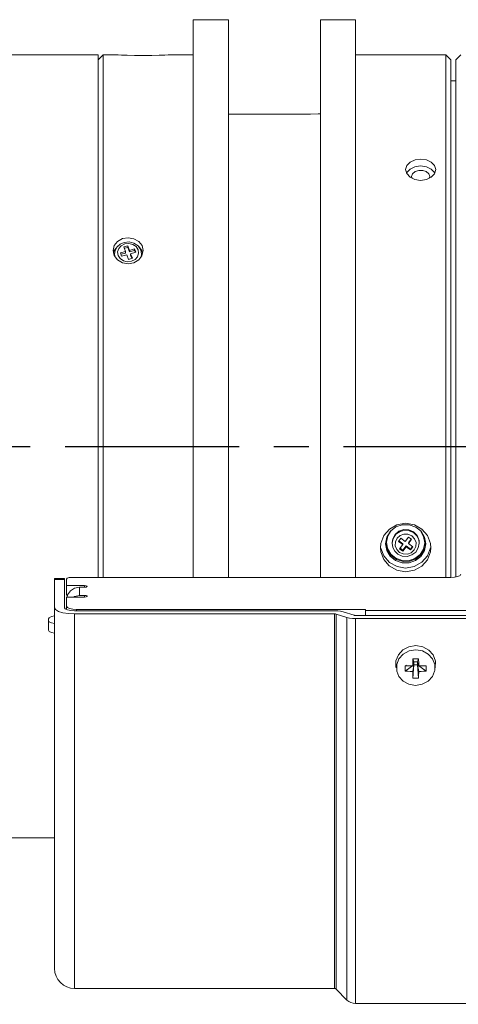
# Model space of a CAD drawing. Header units: millimetres. Extents: x 3925 to 5043, y -86 to 778.
# Tile 17 of 27: x 4465 to 4508, y 255 to 354. Entities that reach past the tile are written whole.
import ezdxf

# ---------------------------------------------------------------- set-up
doc = ezdxf.new("R2010")
doc.units = ezdxf.units.MM
doc.header["$LTSCALE"] = 46.255
doc.header["$PDMODE"] = 3
doc.header["$PDSIZE"] = 1
doc.linetypes.add('CENTER', pattern=[0.6, 0.375, -0.075, 0.075, -0.075])
doc.layers.get('0').update_dxf_attribs({"linetype": 'CONTINUOUS'})
doc.layers.get('Defpoints').update_dxf_attribs({"linetype": 'CONTINUOUS'})
doc.layers.add('PJ-LENS-A22-DXF_CONTINUOUS_LINE', color=7, linetype='CONTINUOUS')
doc.styles.add('SLDTEXTSTYLE0', font='arialbd.ttf', dxfattribs={"height": 5.5})
doc.styles.add('SLDTEXTSTYLE2', font='arial.ttf')
doc.dimstyles.new('SLDDIMSTYLE1', dxfattribs={"dimtxt": 5.650301, "dimasz": 4.572, "dimexe": 0, "dimexo": 0.0625, "dimgap": 1.412575, "dimtad": 0, "dimtih": 1, "dimtoh": 1, "dimlfac": 3.5, "dimrnd": 1e-09, "dimzin": 4, "dimdsep": 46, "dimtxsty": 'SLDTEXTSTYLE0', "dimsah": 1, "dimcen": 0.09, "dimadec": 0, "dimazin": 1, "dimtol": 1, "dimtp": 0.8, "dimtm": 0.8, "dimtfac": 1, "dimtdec": 1, "dimtofl": 0, "dimtmove": 0, "dimatfit": 3, "dimfxl": 1, "dimfrac": 2, "dimtolj": 1, "dimarcsym": 0})

# ---------------------------------------------------------------- blocks, each defined once
blk = doc.blocks.new('*D87')
at = {"color": 0, "linetype": 'Continuous', "lineweight": -2}
for p, q in [((4570.178, 268.468), (4570.178, 237.083)), ((4390.97, 257.718), (4390.97, 237.083)), ((4395.97, 237.083), (4565.178, 237.083))]:
    blk.add_line(p, q, dxfattribs=at)
at = {"color": 0, "linetype": 'Continuous'}
for points in [[(4395.97, 237.916), (4395.97, 236.249), (4390.97, 237.083)], [(4565.178, 237.916), (4565.178, 236.249), (4570.178, 237.083)]]:
    blk.add_solid(points, dxfattribs=at)
at = {"layer": 'Defpoints', "color": 0, "linetype": 'Continuous'}
for p in [(4570.178, 268.531), (4390.97, 257.781), (4570.178, 237.083)]:
    blk.add_point(p, dxfattribs=at)
at = {"color": 0, "linetype": 'Continuous', "lineweight": 0, "insert": (4480.574, 241.7), "char_height": 5, "attachment_point": 5, "style": 'SLDTEXTSTYLE2'}
blk.add_mtext('\\A1;179.21 [7.06]', dxfattribs=at)
blk = doc.blocks.new('*D88')
at = {"color": 0, "linetype": 'Continuous', "lineweight": -2}
for p, q in [((4644.144, 284.769), (4644.144, 221.497)), ((4390.97, 257.718), (4390.97, 221.497)), ((4395.97, 221.497), (4639.144, 221.497))]:
    blk.add_line(p, q, dxfattribs=at)
at = {"color": 0, "linetype": 'Continuous'}
for points in [[(4395.97, 222.33), (4395.97, 220.664), (4390.97, 221.497)], [(4639.144, 222.33), (4639.144, 220.664), (4644.144, 221.497)]]:
    blk.add_solid(points, dxfattribs=at)
at = {"layer": 'Defpoints', "color": 0, "linetype": 'Continuous'}
for p in [(4644.144, 284.831), (4390.97, 257.781), (4644.144, 221.497)]:
    blk.add_point(p, dxfattribs=at)
at = {"color": 0, "linetype": 'Continuous', "lineweight": 0, "insert": (4517.557, 226.114), "char_height": 5, "attachment_point": 5, "style": 'SLDTEXTSTYLE2'}
blk.add_mtext('\\A1;253.17 [9.97]', dxfattribs=at)

msp = doc.modelspace()

# ---------------------------------------------------------------- linework, layer by layer
at = {"color": 4, "linetype": 'CENTER'}
msp.add_line((4385.97, 311.031), (4649.144, 311.031), dxfattribs=at)
at = {"layer": 'PJ-LENS-A22-DXF_CONTINUOUS_LINE', "color": 7, "linetype": 'Continuous', "lineweight": 0}
for p, q in [((4485.515, 353.531), (4482.015, 353.531)), ((4482.015, 353.527), (4482.015, 297.977)), ((4485.515, 297.977), (4485.515, 353.527)), ((4494.678, 353.531), (4494.678, 297.977)), ((4494.678, 353.531), (4498.178, 353.531)), ((4498.178, 297.977), (4498.178, 353.531)), ((4472.515, 350.031), (4423.315, 350.031)), ((4472.515, 349.531), (4473.015, 350.031)), ((4472.515, 297.977), (4472.515, 350.03)), ((4473.015, 350.031), (4473.015, 297.977)), ((4473.015, 350.031), (4474.515, 350.031)), ((4474.515, 350.03), (4474.85, 350.01)), ((4479.178, 350.01), (4479.515, 350.03)), ((4479.515, 350.031), (4482.015, 350.031)), ((4507.178, 350.031), (4498.178, 350.031)), ((4507.178, 297.977), (4507.178, 350.031)), ((4507.678, 349.531), (4507.178, 350.031)), ((4507.678, 297.977), (4507.678, 349.53)), ((4508.178, 349.531), (4508.678, 350.031)), ((4508.178, 349.53), (4508.178, 298.027)), ((4507.678, 347.445), (4508.178, 347.445)), ((4485.515, 344.136), (4493.678, 344.136)), ((4504.103, 337.611), (4503.618, 337.847)), ((4503.778, 337.901), (4503.83, 337.744)), ((4505.729, 337.84), (4505.241, 337.607)), ((4505.527, 337.743), (4505.578, 337.901)), ((4474.131, 330.027), (4474.015, 330.531)), ((4474.073, 330.28), (4474.131, 330.53)), ((4474.131, 330.53), (4474.455, 330.949)), ((4474.23, 330.553), (4474.165, 330.181)), ((4474.455, 330.949), (4474.547, 331.003)), ((4474.468, 330.397), (4474.576, 330.737)), ((4475.108, 331.334), (4474.724, 331.161)), ((4475.092, 330.894), (4475.473, 331.002)), ((4475.263, 330.441), (4475.092, 330.894)), ((4475.611, 331.387), (4475.108, 331.334)), ((4475.171, 330.767), (4475.473, 330.852)), ((4475.189, 331.195), (4475.599, 331.237)), ((4475.473, 330.852), (4475.473, 331.002)), ((4475.473, 331.002), (4475.643, 330.549)), ((4475.473, 330.852), (4475.643, 330.399)), ((4476.101, 331.27), (4475.611, 331.387)), ((4475.643, 330.549), (4476.166, 330.697)), ((4475.643, 330.399), (4475.643, 330.549)), ((4475.643, 330.399), (4476.166, 330.547)), ((4476.509, 331), (4476.101, 331.27)), ((4476.166, 330.547), (4476.166, 330.697)), ((4476.166, 330.697), (4476.29, 330.367)), ((4476.166, 330.547), (4476.241, 330.349)), ((4476.774, 330.618), (4476.509, 331)), ((4476.512, 330.616), (4476.562, 330.264)), ((4476.521, 330.982), (4476.569, 330.955)), ((4476.569, 330.955), (4476.898, 330.533)), ((4476.865, 330.181), (4476.774, 330.618)), ((4477.015, 330.526), (4476.897, 330.024)), ((4476.898, 330.533), (4476.957, 330.279)), ((4474.458, 329.601), (4474.131, 330.027)), ((4474.165, 330.181), (4474.183, 329.993)), ((4474.165, 330.031), (4474.165, 330.181)), ((4474.944, 329.317), (4474.458, 329.601)), ((4474.518, 330.045), (4474.468, 330.397)), ((4474.72, 329.737), (4474.518, 330.045)), ((4475.039, 329.52), (4474.72, 329.737)), ((4474.74, 330.294), (4475.263, 330.441)), ((4474.864, 329.964), (4474.74, 330.294)), ((4474.808, 330.163), (4475.263, 330.291)), ((4475.387, 330.112), (4474.864, 329.964)), ((4475.263, 330.441), (4475.263, 330.291)), ((4475.558, 329.659), (4475.387, 330.112)), ((4475.938, 329.767), (4475.558, 329.659)), ((4476.29, 330.367), (4475.767, 330.22)), ((4475.767, 330.07), (4475.767, 330.22)), ((4475.767, 330.22), (4475.938, 329.767)), ((4475.767, 330.07), (4475.877, 329.779)), ((4476.201, 329.642), (4475.841, 329.466)), ((4476.567, 329.597), (4476.08, 329.315)), ((4476.454, 329.924), (4476.201, 329.642)), ((4476.562, 330.264), (4476.454, 329.924)), ((4476.897, 330.024), (4476.567, 329.597)), ((4476.865, 330.181), (4476.809, 329.91)), ((4476.865, 330.031), (4476.865, 330.181)), ((4475.514, 329.217), (4474.944, 329.317)), ((4476.08, 329.315), (4475.514, 329.217)), ((4502.84, 303.229), (4502.187, 303.003)), ((4503.533, 303.226), (4502.84, 303.229)), ((4504.184, 302.995), (4503.533, 303.226)), ((4501.279, 301.477), (4501.404, 302.109)), ((4501.655, 302.576), (4501.301, 301.992)), ((4501.404, 302.109), (4501.747, 302.661)), ((4502.187, 303.003), (4501.655, 302.576)), ((4502.119, 302.263), (4501.885, 301.827)), ((4502.214, 302.289), (4501.927, 301.866)), ((4502.504, 302.584), (4502.119, 302.263)), ((4502.322, 301.886), (4502.619, 302.157)), ((4502.985, 302.745), (4502.504, 302.584)), ((4502.619, 302.157), (4503, 302.298)), ((4503.496, 302.722), (4502.985, 302.745)), ((4503, 302.298), (4503.411, 302.288)), ((4503.543, 302.632), (4503.083, 302.677)), ((4503.411, 302.288), (4503.789, 302.124)), ((4503.964, 302.515), (4503.496, 302.722)), ((4503.964, 302.437), (4503.543, 302.632)), ((4504.327, 302.139), (4503.964, 302.515)), ((4503.964, 302.437), (4504.29, 302.116)), ((4504.709, 302.568), (4504.184, 302.995)), ((4504.29, 302.116), (4504.484, 301.71)), ((4504.512, 301.66), (4504.327, 302.139)), ((4504.652, 302.613), (4504.973, 302.057)), ((4505.057, 301.988), (4504.709, 302.568)), ((4501.301, 301.992), (4501.178, 301.325)), ((4501.178, 301.325), (4501.3, 300.661)), ((4501.321, 300.765), (4501.208, 301.331)), ((4501.384, 300.851), (4501.279, 301.477)), ((4501.927, 301.866), (4501.828, 301.377)), ((4501.828, 301.454), (4501.828, 301.377)), ((4501.828, 301.377), (4501.896, 300.967)), ((4501.885, 301.827), (4501.829, 301.454)), ((4502.155, 301.525), (4502.322, 301.886)), ((4502.452, 301.563), (4502.685, 301.877)), ((4502.899, 301.254), (4502.452, 301.563)), ((4502.499, 301.608), (4502.899, 301.332)), ((4502.58, 300.822), (4502.899, 301.254)), ((4502.685, 301.877), (4503.132, 301.568)), ((4502.899, 301.254), (4502.899, 301.332)), ((4502.905, 300.675), (4503.225, 301.107)), ((4503.132, 301.568), (4503.452, 302.001)), ((4503.225, 301.029), (4503.225, 301.107)), ((4503.225, 301.107), (4503.672, 300.798)), ((4503.777, 301.776), (4503.452, 302.001)), ((4503.457, 301.421), (4503.74, 301.803)), ((4503.777, 301.776), (4503.457, 301.344)), ((4503.457, 301.344), (4503.905, 301.035)), ((4504.44, 300.91), (4504.528, 301.377)), ((4504.484, 301.71), (4504.528, 301.377)), ((4504.528, 301.454), (4504.512, 301.66)), ((4504.528, 301.454), (4504.528, 301.377)), ((4505.078, 301.431), (4504.953, 300.799)), ((4504.973, 302.057), (4505.078, 301.431)), ((4505.056, 300.658), (4505.178, 301.325)), ((4505.178, 301.325), (4505.057, 301.988)), ((4501.3, 300.661), (4501.648, 300.081)), ((4501.72, 300.158), (4501.321, 300.765)), ((4501.705, 300.296), (4501.384, 300.851)), ((4502.281, 299.754), (4501.72, 300.158)), ((4501.896, 300.967), (4502.092, 300.597)), ((4502.092, 300.597), (4502.397, 300.305)), ((4502.568, 300.474), (4502.286, 300.764)), ((4502.397, 300.305), (4502.842, 300.104)), ((4502.945, 300.31), (4502.568, 300.474)), ((4502.905, 300.597), (4502.58, 300.822)), ((4502.616, 300.875), (4502.905, 300.675)), ((4503.225, 301.029), (4502.905, 300.597)), ((4503.672, 300.72), (4503.225, 301.029)), ((4503.672, 300.798), (4503.857, 301.048)), ((4503.905, 301.035), (4503.672, 300.72)), ((4503.801, 300.211), (4504.187, 300.503)), ((4504.61, 300.248), (4504.094, 299.846)), ((4504.187, 300.503), (4504.44, 300.91)), ((4504.953, 300.799), (4504.61, 300.248)), ((4502.941, 299.562), (4502.281, 299.754)), ((4503.47, 299.641), (4502.819, 299.652)), ((4502.824, 299.424), (4503.517, 299.421)), ((4503.59, 299.59), (4502.941, 299.562)), ((4504.094, 299.846), (4503.47, 299.641)), ((4468.178, 297.855), (4468.178, 259.031)), ((4469.178, 297.855), (4468.178, 297.855)), ((4468.178, 297.757), (4469.178, 297.757)), ((4469.178, 294.962), (4469.178, 297.855)), ((4469.378, 297.814), (4469.446, 297.895)), ((4469.378, 297.814), (4469.378, 296.217)), ((4507.678, 297.977), (4469.878, 297.977)), ((4469.378, 297.163), (4471.178, 297.163)), ((4469.473, 296.217), (4469.378, 296.217)), ((4469.479, 296.245), (4469.43, 296.012)), ((4469.759, 296.64), (4469.479, 296.245)), ((4470.678, 297), (4470.678, 296.186)), ((4471.178, 297), (4470.678, 297)), ((4471.178, 297.163), (4471.178, 297)), ((4471.416, 297.056), (4471.427, 297.081)), ((4469.378, 296.023), (4469.378, 294.786)), ((4471.178, 296.023), (4469.378, 296.023)), ((4470.07, 296.023), (4470.176, 296.09)), ((4470.177, 296.091), (4470.678, 296.186)), ((4470.678, 296.186), (4471.178, 296.186)), ((4471.178, 296.186), (4471.178, 296.023)), ((4471.416, 296.079), (4471.427, 296.105)), ((4469.558, 294.374), (4469.002, 294.462)), ((4469.178, 294.962), (4469.256, 294.842)), ((4469.256, 294.842), (4469.471, 294.743)), ((4469.456, 294.986), (4469.378, 295.112)), ((4469.671, 294.881), (4469.456, 294.986)), ((4469.471, 294.743), (4469.793, 294.677)), ((4470.178, 294.344), (4469.558, 294.374)), ((4469.993, 294.811), (4469.671, 294.881)), ((4469.793, 294.677), (4470.178, 294.653)), ((4470.378, 294.786), (4469.993, 294.811)), ((4496.096, 294.653), (4470.178, 294.653)), ((4470.178, 257.031), (4470.178, 294.344)), ((4470.178, 294.344), (4496.096, 294.344)), ((4470.378, 294.786), (4470.378, 294.653)), ((4470.378, 294.786), (4499.176, 294.786)), ((4496.096, 294.653), (4496.406, 294.64)), ((4496.096, 294.344), (4496.096, 257.031)), ((4496.237, 294.325), (4496.237, 256.972)), ((4497.327, 293.989), (4496.237, 294.325)), ((4496.944, 294.544), (4498.034, 294.207)), ((4499.176, 294.786), (4499.176, 294.189)), ((4499.176, 294.672), (4545.178, 294.672)), ((4467.578, 293.838), (4467.656, 293.963)), ((4467.578, 293.838), (4467.578, 292.729)), ((4497.327, 293.989), (4497.327, 255.882)), ((4546.178, 294.189), (4498.175, 294.189)), ((4498.175, 293.88), (4498.175, 255.531)), ((4498.175, 293.88), (4546.178, 293.88)), ((4467.578, 292.729), (4467.656, 292.604)), ((4503.499, 291.076), (4502.898, 290.758)), ((4504.187, 291.185), (4503.499, 291.076)), ((4503.52, 290.653), (4504.186, 290.761)), ((4504.186, 290.761), (4504.848, 290.65)), ((4504.876, 291.07), (4504.187, 291.185)), ((4504.848, 290.65), (4505.43, 290.334)), ((4505.43, 290.334), (4505.851, 289.862)), ((4502.286, 289.293), (4502.506, 289.862)), ((4503.881, 289.158), (4503.887, 289.63)), ((4503.887, 289.63), (4503.891, 289.87)), ((4503.891, 289.87), (4504.004, 289.585)), ((4504.004, 289.585), (4503.918, 289.287)), ((4504.004, 289.585), (4504.003, 289.263)), ((4504.004, 289.585), (4504.354, 289.584)), ((4504.28, 289.869), (4504.474, 289.867)), ((4504.353, 289.261), (4504.354, 289.584)), ((4504.354, 289.584), (4504.474, 289.867)), ((4504.44, 289.287), (4504.354, 289.584)), ((4504.474, 289.867), (4504.478, 289.39)), ((4504.478, 289.39), (4504.478, 289.156)), ((4505.851, 289.862), (4506.071, 289.292)), ((4504.003, 289.263), (4503.138, 288.648)), ((4503.248, 289.234), (4503.141, 289.185)), ((4503.141, 289.185), (4503.386, 289.173)), ((4504.003, 289.263), (4503.878, 288.608)), ((4503.882, 287.957), (4504.003, 289.263)), ((4504.003, 289.263), (4504.353, 289.261)), ((4504.353, 289.261), (4505.216, 288.64)), ((4504.353, 289.261), (4504.466, 287.955)), ((4504.353, 289.261), (4504.476, 288.605)), ((4504.478, 289.155), (4504.726, 289.16)), ((4504.726, 289.16), (4504.973, 289.167)), ((4504.973, 289.167), (4505.218, 289.177)), ((4504.171, 287.225), (4503.509, 287.336)), ((4504.837, 287.332), (4504.171, 287.225)), ((4468.178, 272.031), (4423.315, 272.031)), ((4496.096, 257.031), (4470.178, 257.031)), ((4496.237, 256.972), (4497.327, 255.882)), ((4498.175, 255.531), (4546.178, 255.531))]:
    msp.add_line(p, q, dxfattribs=at)
for points in [[(4477.015, 349.95), (4476.162, 349.96), (4475.407, 349.984), (4474.849, 350.01)], [(4479.178, 350.01), (4478.62, 349.983), (4477.868, 349.96), (4477.015, 349.95)], [(4493.678, 344.136), (4494.458, 344.145), (4494.678, 344.153)], [(4503.178, 338.601), (4503.296, 339.017), (4503.627, 339.354), (4504.113, 339.573), (4504.68, 339.648), (4505.25, 339.571), (4505.735, 339.35), (4506.062, 339.014), (4506.178, 338.608)], [(4503.618, 337.847), (4503.294, 338.197), (4503.178, 338.601)], [(4503.278, 338.252), (4503.294, 338.309), (4503.618, 338.651)], [(4503.618, 338.651), (4504.1, 338.879), (4504.673, 338.961), (4505.246, 338.882), (4505.732, 338.655)], [(4505.578, 337.901), (4505.487, 338.181), (4505.238, 338.399), (4504.882, 338.52), (4504.482, 338.522), (4504.124, 338.402), (4503.871, 338.182), (4503.778, 337.901)], [(4506.178, 338.608), (4506.06, 338.192), (4505.729, 337.84)], [(4505.732, 338.655), (4506.062, 338.311), (4506.078, 338.254)], [(4505.241, 337.607), (4504.674, 337.527), (4504.103, 337.611)], [(4474.465, 331.451), (4474.953, 331.722), (4475.52, 331.815)], [(4475.52, 331.815), (4476.09, 331.718), (4476.576, 331.442), (4476.9, 331.028), (4477.015, 330.526)], [(4474.015, 330.531), (4474.133, 331.034), (4474.465, 331.451)], [(4474.724, 331.161), (4474.422, 330.891), (4474.23, 330.553)], [(4474.576, 330.737), (4474.829, 331.019), (4475.189, 331.195)], [(4475.599, 331.237), (4475.991, 331.141), (4476.31, 330.924), (4476.512, 330.616)], [(4475.841, 329.466), (4475.432, 329.424), (4475.039, 329.52)], [(4503.178, 303.372), (4502.315, 303.221), (4501.572, 302.799), (4501.019, 302.158), (4500.719, 301.371), (4500.68, 300.937)], [(4505.677, 300.937), (4505.639, 301.363), (4505.342, 302.152), (4504.789, 302.795), (4504.044, 303.22), (4503.178, 303.372)], [(4503.083, 302.677), (4502.623, 302.565), (4502.214, 302.289)], [(4503.789, 302.124), (4504.071, 301.834), (4504.214, 301.465)], [(4502.286, 300.764), (4502.143, 301.133), (4502.155, 301.525)], [(4504.214, 301.465), (4504.202, 301.073), (4504.035, 300.712), (4503.738, 300.441), (4503.357, 300.299), (4502.945, 300.31)], [(4504.686, 300.21), (4504.948, 300.58), (4505.119, 301.014), (4505.159, 301.327)], [(4500.68, 300.937), (4500.714, 300.534), (4501.003, 299.752), (4501.55, 299.116), (4502.302, 298.693), (4503.178, 298.543)], [(4503.178, 298.91), (4502.32, 299.057), (4501.569, 299.477), (4501.017, 300.111), (4500.718, 300.896)], [(4502.819, 299.652), (4502.203, 299.879), (4501.705, 300.296)], [(4502.842, 300.104), (4503.332, 300.071), (4503.801, 300.211)], [(4503.178, 298.543), (4504.056, 298.693), (4504.804, 299.114), (4505.348, 299.743), (4505.641, 300.523), (4505.677, 300.937)], [(4505.642, 300.916), (4505.35, 300.128), (4504.798, 299.485), (4504.041, 299.058), (4503.178, 298.91)], [(4503.517, 299.421), (4504.17, 299.647), (4504.702, 300.073), (4505.056, 300.658)], [(4504.686, 300.21), (4504.167, 299.801), (4503.59, 299.59)], [(4501.648, 300.081), (4502.173, 299.655), (4502.824, 299.424)], [(4507.678, 297.977), (4508.064, 298.002), (4508.386, 298.072), (4508.601, 298.177), (4508.678, 298.302)], [(4469.446, 297.895), (4469.628, 297.955), (4469.878, 297.977)], [(4470.678, 297), (4470.177, 296.905), (4469.759, 296.64)], [(4471.427, 297.081), (4471.417, 297.106), (4471.327, 297.147), (4471.178, 297.163)], [(4471.178, 297), (4471.326, 297.016), (4471.416, 297.056)], [(4471.427, 296.105), (4471.417, 296.129), (4471.327, 296.17), (4471.178, 296.186)], [(4471.178, 296.023), (4471.326, 296.039), (4471.416, 296.079)], [(4469.002, 294.462), (4468.561, 294.598), (4468.277, 294.77), (4468.178, 294.962)], [(4496.237, 294.325), (4496.196, 294.335), (4496.147, 294.341), (4496.096, 294.344)], [(4496.406, 294.64), (4496.696, 294.603), (4496.944, 294.544)], [(4468.178, 293.378), (4467.871, 293.445), (4467.656, 293.549), (4467.578, 293.675)], [(4467.656, 293.963), (4467.871, 294.068), (4468.193, 294.138)], [(4498.175, 293.88), (4497.865, 293.893), (4497.575, 293.93), (4497.327, 293.989)], [(4498.034, 294.207), (4498.075, 294.197), (4498.124, 294.191), (4498.175, 294.189)], [(4467.656, 292.604), (4467.871, 292.499), (4468.193, 292.429)], [(4502.898, 290.758), (4502.454, 290.277), (4502.212, 289.679), (4502.207, 289.041), (4502.222, 288.966)], [(4502.506, 289.862), (4502.931, 290.337), (4503.52, 290.653)], [(4505.919, 290.251), (4505.48, 290.742), (4504.876, 291.07)], [(4503.891, 289.87), (4504.085, 289.87), (4504.28, 289.869)], [(4506.135, 288.966), (4506.15, 289.649), (4505.919, 290.251)], [(4502.299, 288.628), (4502.286, 288.693), (4502.286, 289.293)], [(4503.509, 287.336), (4502.927, 287.652), (4502.506, 288.124), (4502.299, 288.628)], [(4503.138, 288.648), (4503.136, 288.824), (4503.136, 289.004), (4503.141, 289.185)], [(4503.138, 288.648), (4503.384, 288.63), (4503.631, 288.616), (4503.878, 288.608)], [(4503.386, 289.173), (4503.633, 289.164), (4503.881, 289.158)], [(4503.878, 288.608), (4503.879, 288.386), (4503.882, 287.957)], [(4504.476, 288.605), (4504.47, 288.167), (4504.466, 287.955)], [(4505.216, 288.64), (4504.97, 288.624), (4504.724, 288.612), (4504.476, 288.605)], [(4506.058, 288.628), (4505.851, 288.123), (4505.426, 287.649), (4504.837, 287.332)], [(4505.218, 289.177), (4505.221, 288.996), (4505.22, 288.817), (4505.216, 288.64)], [(4506.071, 289.292), (4506.071, 288.693), (4506.058, 288.628)], [(4504.466, 287.955), (4504.271, 287.95), (4504.077, 287.951), (4503.882, 287.957)]]:
    msp.add_lwpolyline(points, dxfattribs=at)
for centre, radius, start, end in [((4470.178, 259.031), 2, 180, 270), ((4496.096, 256.831), 0.2, 45, 90), ((4498.175, 256.731), 1.2, 225, 270)]:
    msp.add_arc(centre, radius, start, end, dxfattribs=at)

# ---------------------------------------------------------------- dimensions: what is measured, and where the dimension line sits
at = {"color": 2, "linetype": 'Continuous', "lineweight": 0}
for base, p2, picture, middle in [((4644.144, 221.497), (4644.144, 284.831), '*D88', (4517.557, 221.497)), ((4570.178, 237.083), (4570.178, 268.531), '*D87', (4480.574, 237.083))]:
    dim = msp.add_linear_dim(base=base, p1=(4390.97, 257.781), p2=p2, angle=0, dimstyle='SLDDIMSTYLE1', override={"dimtxt": 5, "dimasz": 5, "dimtad": 1, "dimtih": 0, "dimlfac": 1, "dimtxsty": 'SLDTEXTSTYLE2', "dimtol": 0, "dimtp": 0.6, "dimtm": 0.6}, dxfattribs=at)
    dim.commit()
    dim.dimension.update_dxf_attribs({"geometry": picture, "text_midpoint": middle, "dimtype": 160})

doc.saveas('drawing.dxf')
